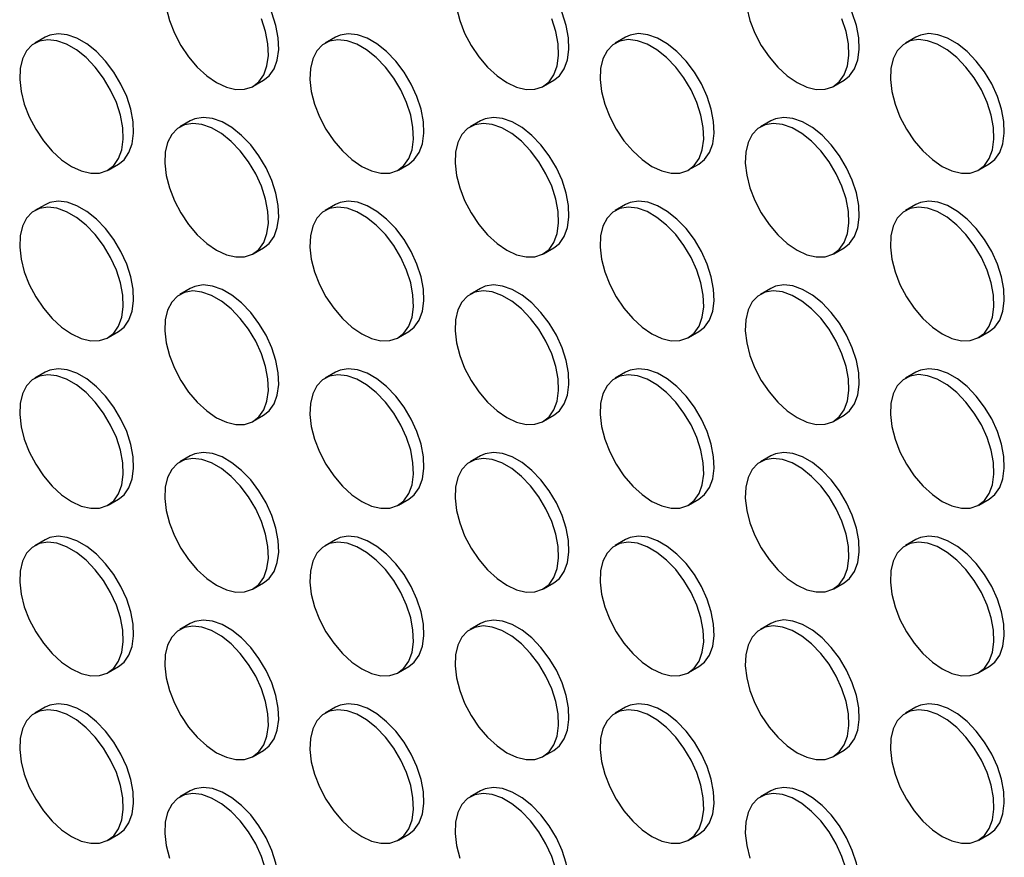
# Model space of a CAD drawing. Header units: millimetres. Extents: x 57 to 2457, y 57 to 1886.
# Tile 7 of 38: x 2043 to 2177, y 789 to 903. Entities that reach past the tile are written whole.
import ezdxf

# ---------------------------------------------------------------- set-up
doc = ezdxf.new("R2010")
doc.units = ezdxf.units.MM
doc.header["$LTSCALE"] = 9

msp = doc.modelspace()

# ---------------------------------------------------------------- linework, layer by layer
for p, q in [((2046.285, 900.999), (2044.871, 900.183)), ((2085.883, 901.003), (2084.469, 900.187)), ((2125.481, 901.007), (2124.067, 900.19)), ((2165.079, 901.011), (2163.665, 900.194)), ((2074.669, 894.295), (2076.084, 895.112)), ((2114.267, 894.299), (2115.682, 895.116)), ((2153.865, 894.303), (2155.28, 895.119)), ((2066.084, 889.57), (2064.67, 888.753)), ((2105.682, 889.573), (2104.268, 888.757)), ((2145.28, 889.577), (2143.866, 888.761)), ((2054.87, 882.862), (2056.285, 883.678)), ((2094.468, 882.866), (2095.883, 883.682)), ((2134.066, 882.869), (2135.481, 883.686)), ((2173.664, 882.873), (2175.079, 883.69)), ((2046.285, 878.136), (2044.871, 877.32)), ((2085.883, 878.14), (2084.469, 877.324)), ((2125.481, 878.144), (2124.067, 877.327)), ((2165.079, 878.147), (2163.665, 877.331)), ((2074.669, 871.432), (2076.084, 872.249)), ((2114.267, 871.436), (2115.682, 872.252)), ((2153.865, 871.44), (2155.28, 872.256)), ((2066.084, 866.707), (2064.67, 865.89)), ((2105.682, 866.71), (2104.268, 865.894)), ((2145.28, 866.714), (2143.866, 865.898)), ((2054.87, 859.999), (2056.285, 860.815)), ((2094.468, 860.003), (2095.883, 860.819)), ((2134.066, 860.006), (2135.481, 860.823)), ((2173.664, 860.01), (2175.079, 860.826)), ((2046.285, 855.273), (2044.871, 854.457)), ((2085.883, 855.277), (2084.469, 854.46)), ((2125.481, 855.281), (2124.067, 854.464)), ((2165.079, 855.284), (2163.665, 854.468)), ((2074.669, 848.569), (2076.084, 849.386)), ((2114.267, 848.573), (2115.682, 849.389)), ((2153.865, 848.577), (2155.28, 849.393)), ((2066.084, 843.843), (2064.67, 843.027)), ((2105.682, 843.847), (2104.268, 843.031)), ((2145.28, 843.851), (2143.866, 843.034)), ((2054.87, 837.136), (2056.285, 837.952)), ((2094.468, 837.139), (2095.883, 837.956)), ((2134.066, 837.143), (2135.481, 837.96)), ((2173.664, 837.147), (2175.079, 837.963)), ((2046.285, 832.41), (2044.871, 831.594)), ((2085.883, 832.414), (2084.469, 831.597)), ((2125.481, 832.417), (2124.067, 831.601)), ((2165.079, 832.421), (2163.665, 831.605)), ((2074.669, 825.706), (2076.084, 826.522)), ((2114.267, 825.71), (2115.682, 826.526)), ((2153.865, 825.713), (2155.28, 826.53)), ((2066.084, 820.98), (2064.67, 820.164)), ((2105.682, 820.984), (2104.268, 820.168)), ((2145.28, 820.988), (2143.866, 820.171)), ((2054.87, 814.273), (2056.285, 815.089)), ((2094.468, 814.276), (2095.883, 815.093)), ((2134.066, 814.28), (2135.481, 815.096)), ((2173.664, 814.284), (2175.079, 815.1)), ((2046.285, 809.547), (2044.871, 808.73)), ((2085.883, 809.551), (2084.469, 808.734)), ((2125.481, 809.554), (2124.067, 808.738)), ((2165.079, 809.558), (2163.665, 808.742)), ((2074.669, 802.843), (2076.084, 803.659)), ((2114.267, 802.847), (2115.682, 803.663)), ((2153.865, 802.85), (2155.28, 803.667)), ((2066.084, 798.117), (2064.67, 797.301)), ((2105.682, 798.121), (2104.268, 797.304)), ((2145.28, 798.125), (2143.866, 797.308)), ((2054.87, 791.409), (2056.285, 792.226)), ((2094.468, 791.413), (2095.883, 792.23)), ((2134.066, 791.417), (2135.481, 792.233)), ((2173.664, 791.421), (2175.079, 792.237))]:
    msp.add_line(p, q)
at = {"flags": 128}
for points in [[(2076.084, 895.112), (2076.844, 895.711), (2077.516, 896.667), (2077.956, 897.88), (2078.147, 899.306), (2078.083, 900.894), (2077.766, 902.585), (2077.208, 904.32), (2076.428, 906.035), (2075.455, 907.667), (2074.324, 909.16), (2073.076, 910.457), (2071.756, 911.513), (2070.412, 912.289), (2069.092, 912.757), (2067.844, 912.901), (2066.713, 912.714), (2066.084, 912.433)], [(2115.682, 895.116), (2116.442, 895.714), (2117.114, 896.671), (2117.554, 897.884), (2117.745, 899.31), (2117.681, 900.898), (2117.364, 902.589), (2116.806, 904.324), (2116.026, 906.038), (2115.053, 907.671), (2113.922, 909.163), (2112.674, 910.461), (2111.354, 911.516), (2110.01, 912.292), (2108.69, 912.761), (2107.442, 912.904), (2106.311, 912.718), (2105.682, 912.437)], [(2155.28, 895.119), (2156.04, 895.718), (2156.712, 896.675), (2157.152, 897.888), (2157.343, 899.314), (2157.279, 900.901), (2156.962, 902.593), (2156.404, 904.327), (2155.624, 906.042), (2154.651, 907.675), (2153.52, 909.167), (2152.272, 910.464), (2150.952, 911.52), (2149.608, 912.296), (2148.288, 912.764), (2147.04, 912.908), (2145.909, 912.722), (2145.28, 912.44)], [(2062.798, 904.998), (2063.238, 903.277), (2063.91, 901.545), (2064.79, 899.863), (2065.847, 898.294), (2067.042, 896.893), (2068.332, 895.711), (2069.67, 894.79)], [(2102.396, 905.002), (2102.836, 903.281), (2103.508, 901.548), (2104.388, 899.867), (2105.445, 898.297), (2106.64, 896.896), (2107.93, 895.714), (2109.268, 894.794)], [(2141.994, 905.005), (2142.434, 903.284), (2143.106, 901.552), (2143.986, 899.871), (2145.043, 898.301), (2146.238, 896.9), (2147.528, 895.718), (2148.866, 894.798)], [(2069.67, 894.79), (2071.008, 894.166), (2072.298, 893.858), (2073.493, 893.88), (2074.549, 894.229), (2075.43, 894.894), (2076.102, 895.851), (2076.542, 897.064), (2076.733, 898.49), (2076.669, 900.077), (2076.352, 901.769), (2075.794, 903.503)], [(2109.268, 894.794), (2110.606, 894.169), (2111.896, 893.862), (2113.091, 893.884), (2114.147, 894.233), (2115.028, 894.898), (2115.7, 895.854), (2116.14, 897.068), (2116.331, 898.494), (2116.267, 900.081), (2115.95, 901.773), (2115.392, 903.507)], [(2148.866, 894.798), (2150.204, 894.173), (2151.494, 893.866), (2152.689, 893.887), (2153.745, 894.237), (2154.626, 894.902), (2155.298, 895.858), (2155.738, 897.071), (2155.929, 898.497), (2155.865, 900.085), (2155.548, 901.776), (2154.99, 903.511)], [(2056.285, 883.678), (2057.045, 884.277), (2057.717, 885.234), (2058.157, 886.447), (2058.348, 887.873), (2058.284, 889.46), (2057.967, 891.152), (2057.409, 892.886), (2056.629, 894.601), (2055.656, 896.234), (2054.525, 897.726), (2053.277, 899.023), (2051.957, 900.079), (2050.613, 900.855), (2049.293, 901.324), (2048.045, 901.467), (2046.914, 901.281), (2046.285, 900.999)], [(2095.883, 883.682), (2096.643, 884.281), (2097.315, 885.237), (2097.755, 886.451), (2097.946, 887.877), (2097.882, 889.464), (2097.565, 891.156), (2097.007, 892.89), (2096.227, 894.605), (2095.254, 896.238), (2094.123, 897.73), (2092.875, 899.027), (2091.555, 900.083), (2090.211, 900.859), (2088.891, 901.327), (2087.643, 901.471), (2086.512, 901.284), (2085.883, 901.003)], [(2135.481, 883.686), (2136.241, 884.285), (2136.913, 885.241), (2137.353, 886.454), (2137.544, 887.88), (2137.48, 889.468), (2137.163, 891.159), (2136.605, 892.894), (2135.825, 894.609), (2134.852, 896.241), (2133.721, 897.734), (2132.473, 899.031), (2131.153, 900.087), (2129.809, 900.863), (2128.489, 901.331), (2127.241, 901.475), (2126.11, 901.288), (2125.481, 901.007)], [(2175.079, 883.69), (2175.839, 884.288), (2176.511, 885.245), (2176.951, 886.458), (2177.142, 887.884), (2177.078, 889.472), (2176.761, 891.163), (2176.203, 892.898), (2175.423, 894.612), (2174.45, 896.245), (2173.319, 897.737), (2172.071, 899.035), (2170.751, 900.09), (2169.407, 900.866), (2168.087, 901.335), (2166.839, 901.478), (2165.708, 901.292), (2165.079, 901.011)], [(2049.871, 883.357), (2051.209, 882.732), (2052.499, 882.425), (2053.694, 882.446), (2054.75, 882.796), (2055.631, 883.461), (2056.303, 884.417), (2056.743, 885.63), (2056.934, 887.057), (2056.87, 888.644), (2056.553, 890.336), (2055.995, 892.07), (2055.215, 893.785), (2054.242, 895.418), (2053.111, 896.91), (2051.863, 898.207), (2050.543, 899.263), (2049.199, 900.039), (2047.879, 900.507), (2046.631, 900.651), (2045.5, 900.464), (2044.527, 899.955), (2043.747, 899.14), (2043.189, 898.051), (2042.872, 896.725), (2042.808, 895.211), (2042.999, 893.564), (2043.439, 891.844), (2044.111, 890.111), (2044.991, 888.43), (2046.048, 886.86), (2047.243, 885.459), (2048.533, 884.277), (2049.871, 883.357)], [(2089.469, 883.361), (2090.807, 882.736), (2092.097, 882.429), (2093.292, 882.45), (2094.348, 882.8), (2095.229, 883.465), (2095.901, 884.421), (2096.341, 885.634), (2096.532, 887.06), (2096.468, 888.648), (2096.151, 890.339), (2095.593, 892.074), (2094.813, 893.788), (2093.84, 895.421), (2092.709, 896.913), (2091.461, 898.211), (2090.141, 899.267), (2088.797, 900.043), (2087.477, 900.511), (2086.229, 900.654), (2085.098, 900.468), (2084.125, 899.958), (2083.345, 899.144), (2082.787, 898.054), (2082.47, 896.729), (2082.406, 895.215), (2082.597, 893.568), (2083.037, 891.847), (2083.709, 890.115), (2084.589, 888.434), (2085.646, 886.864), (2086.841, 885.463), (2088.131, 884.281), (2089.469, 883.361)], [(2129.067, 883.364), (2130.405, 882.74), (2131.695, 882.432), (2132.89, 882.454), (2133.946, 882.803), (2134.827, 883.468), (2135.499, 884.425), (2135.939, 885.638), (2136.13, 887.064), (2136.066, 888.651), (2135.749, 890.343), (2135.191, 892.077), (2134.411, 893.792), (2133.438, 895.425), (2132.307, 896.917), (2131.059, 898.215), (2129.739, 899.27), (2128.395, 900.046), (2127.075, 900.515), (2125.827, 900.658), (2124.696, 900.472), (2123.723, 899.962), (2122.943, 899.148), (2122.385, 898.058), (2122.068, 896.732), (2122.004, 895.219), (2122.195, 893.572), (2122.635, 891.851), (2123.307, 890.119), (2124.187, 888.437), (2125.244, 886.868), (2126.439, 885.467), (2127.729, 884.285), (2129.067, 883.364)], [(2168.665, 883.368), (2170.003, 882.743), (2171.293, 882.436), (2172.488, 882.458), (2173.544, 882.807), (2174.425, 883.472), (2175.097, 884.428), (2175.537, 885.642), (2175.728, 887.068), (2175.664, 888.655), (2175.347, 890.347), (2174.789, 892.081), (2174.009, 893.796), (2173.036, 895.429), (2171.905, 896.921), (2170.657, 898.218), (2169.337, 899.274), (2167.993, 900.05), (2166.673, 900.518), (2165.425, 900.662), (2164.294, 900.475), (2163.321, 899.966), (2162.541, 899.151), (2161.983, 898.062), (2161.666, 896.736), (2161.602, 895.223), (2161.793, 893.576), (2162.233, 891.855), (2162.905, 890.122), (2163.785, 888.441), (2164.842, 886.871), (2166.037, 885.47), (2167.327, 884.288), (2168.665, 883.368)], [(2076.084, 872.249), (2076.844, 872.848), (2077.516, 873.804), (2077.956, 875.017), (2078.147, 876.443), (2078.083, 878.031), (2077.766, 879.722), (2077.208, 881.457), (2076.428, 883.171), (2075.455, 884.804), (2074.324, 886.296), (2073.076, 887.594), (2071.756, 888.65), (2070.412, 889.426), (2069.092, 889.894), (2067.844, 890.037), (2066.713, 889.851), (2066.084, 889.57)], [(2115.682, 872.252), (2116.442, 872.851), (2117.114, 873.808), (2117.554, 875.021), (2117.745, 876.447), (2117.681, 878.034), (2117.364, 879.726), (2116.806, 881.46), (2116.026, 883.175), (2115.053, 884.808), (2113.922, 886.3), (2112.674, 887.597), (2111.354, 888.653), (2110.01, 889.429), (2108.69, 889.898), (2107.442, 890.041), (2106.311, 889.855), (2105.682, 889.573)], [(2155.28, 872.256), (2156.04, 872.855), (2156.712, 873.811), (2157.152, 875.025), (2157.343, 876.451), (2157.279, 878.038), (2156.962, 879.73), (2156.404, 881.464), (2155.624, 883.179), (2154.651, 884.812), (2153.52, 886.304), (2152.272, 887.601), (2150.952, 888.657), (2149.608, 889.433), (2148.288, 889.901), (2147.04, 890.045), (2145.909, 889.858), (2145.28, 889.577)], [(2069.67, 871.927), (2071.008, 871.302), (2072.298, 870.995), (2073.493, 871.017), (2074.549, 871.366), (2075.43, 872.031), (2076.102, 872.988), (2076.542, 874.201), (2076.733, 875.627), (2076.669, 877.214), (2076.352, 878.906), (2075.794, 880.64), (2075.014, 882.355), (2074.041, 883.988), (2072.91, 885.48), (2071.662, 886.777), (2070.342, 887.833), (2068.998, 888.609), (2067.678, 889.077), (2066.43, 889.221), (2065.299, 889.035), (2064.326, 888.525), (2063.546, 887.711), (2062.988, 886.621), (2062.671, 885.295), (2062.607, 883.782), (2062.798, 882.135), (2063.238, 880.414), (2063.91, 878.681), (2064.79, 877), (2065.847, 875.43), (2067.042, 874.029), (2068.332, 872.847), (2069.67, 871.927)], [(2109.268, 871.931), (2110.606, 871.306), (2111.896, 870.999), (2113.091, 871.02), (2114.147, 871.37), (2115.028, 872.035), (2115.7, 872.991), (2116.14, 874.204), (2116.331, 875.631), (2116.267, 877.218), (2115.95, 878.91), (2115.392, 880.644), (2114.612, 882.359), (2113.639, 883.992), (2112.508, 885.484), (2111.26, 886.781), (2109.94, 887.837), (2108.596, 888.613), (2107.276, 889.081), (2106.028, 889.225), (2104.897, 889.038), (2103.924, 888.529), (2103.144, 887.714), (2102.586, 886.625), (2102.269, 885.299), (2102.205, 883.785), (2102.396, 882.138), (2102.836, 880.418), (2103.508, 878.685), (2104.388, 877.004), (2105.445, 875.434), (2106.64, 874.033), (2107.93, 872.851), (2109.268, 871.931)], [(2148.866, 871.935), (2150.204, 871.31), (2151.494, 871.003), (2152.689, 871.024), (2153.745, 871.374), (2154.626, 872.039), (2155.298, 872.995), (2155.738, 874.208), (2155.929, 875.634), (2155.865, 877.222), (2155.548, 878.913), (2154.99, 880.648), (2154.21, 882.362), (2153.237, 883.995), (2152.106, 885.487), (2150.858, 886.785), (2149.538, 887.841), (2148.194, 888.617), (2146.874, 889.085), (2145.626, 889.228), (2144.495, 889.042), (2143.522, 888.532), (2142.742, 887.718), (2142.184, 886.628), (2141.867, 885.303), (2141.803, 883.789), (2141.994, 882.142), (2142.434, 880.421), (2143.106, 878.689), (2143.986, 877.008), (2145.043, 875.438), (2146.238, 874.037), (2147.528, 872.855), (2148.866, 871.935)], [(2056.285, 860.815), (2057.045, 861.414), (2057.717, 862.371), (2058.157, 863.584), (2058.348, 865.01), (2058.284, 866.597), (2057.967, 868.289), (2057.409, 870.023), (2056.629, 871.738), (2055.656, 873.371), (2054.525, 874.863), (2053.277, 876.16), (2051.957, 877.216), (2050.613, 877.992), (2049.293, 878.46), (2048.045, 878.604), (2046.914, 878.418), (2046.285, 878.136)], [(2095.883, 860.819), (2096.643, 861.418), (2097.315, 862.374), (2097.755, 863.587), (2097.946, 865.014), (2097.882, 866.601), (2097.565, 868.293), (2097.007, 870.027), (2096.227, 871.742), (2095.254, 873.375), (2094.123, 874.867), (2092.875, 876.164), (2091.555, 877.22), (2090.211, 877.996), (2088.891, 878.464), (2087.643, 878.608), (2086.512, 878.421), (2085.883, 878.14)], [(2135.481, 860.823), (2136.241, 861.422), (2136.913, 862.378), (2137.353, 863.591), (2137.544, 865.017), (2137.48, 866.605), (2137.163, 868.296), (2136.605, 870.031), (2135.825, 871.745), (2134.852, 873.378), (2133.721, 874.87), (2132.473, 876.168), (2131.153, 877.224), (2129.809, 878), (2128.489, 878.468), (2127.241, 878.611), (2126.11, 878.425), (2125.481, 878.144)], [(2175.079, 860.826), (2175.839, 861.425), (2176.511, 862.382), (2176.951, 863.595), (2177.142, 865.021), (2177.078, 866.608), (2176.761, 868.3), (2176.203, 870.034), (2175.423, 871.749), (2174.45, 873.382), (2173.319, 874.874), (2172.071, 876.171), (2170.751, 877.227), (2169.407, 878.003), (2168.087, 878.472), (2166.839, 878.615), (2165.708, 878.429), (2165.079, 878.147)], [(2049.871, 860.494), (2051.209, 859.869), (2052.499, 859.562), (2053.694, 859.583), (2054.75, 859.933), (2055.631, 860.598), (2056.303, 861.554), (2056.743, 862.767), (2056.934, 864.193), (2056.87, 865.781), (2056.553, 867.472), (2055.995, 869.207), (2055.215, 870.922), (2054.242, 872.554), (2053.111, 874.047), (2051.863, 875.344), (2050.543, 876.4), (2049.199, 877.176), (2047.879, 877.644), (2046.631, 877.788), (2045.5, 877.601), (2044.527, 877.092), (2043.747, 876.277), (2043.189, 875.187), (2042.872, 873.862), (2042.808, 872.348), (2042.999, 870.701), (2043.439, 868.98), (2044.111, 867.248), (2044.991, 865.567), (2046.048, 863.997), (2047.243, 862.596), (2048.533, 861.414), (2049.871, 860.494)], [(2089.469, 860.498), (2090.807, 859.873), (2092.097, 859.565), (2093.292, 859.587), (2094.348, 859.937), (2095.229, 860.602), (2095.901, 861.558), (2096.341, 862.771), (2096.532, 864.197), (2096.468, 865.785), (2096.151, 867.476), (2095.593, 869.211), (2094.813, 870.925), (2093.84, 872.558), (2092.709, 874.05), (2091.461, 875.348), (2090.141, 876.403), (2088.797, 877.179), (2087.477, 877.648), (2086.229, 877.791), (2085.098, 877.605), (2084.125, 877.095), (2083.345, 876.281), (2082.787, 875.191), (2082.47, 873.866), (2082.406, 872.352), (2082.597, 870.705), (2083.037, 868.984), (2083.709, 867.252), (2084.589, 865.57), (2085.646, 864.001), (2086.841, 862.6), (2088.131, 861.418), (2089.469, 860.498)], [(2129.067, 860.501), (2130.405, 859.876), (2131.695, 859.569), (2132.89, 859.591), (2133.946, 859.94), (2134.827, 860.605), (2135.499, 861.562), (2135.939, 862.775), (2136.13, 864.201), (2136.066, 865.788), (2135.749, 867.48), (2135.191, 869.214), (2134.411, 870.929), (2133.438, 872.562), (2132.307, 874.054), (2131.059, 875.351), (2129.739, 876.407), (2128.395, 877.183), (2127.075, 877.651), (2125.827, 877.795), (2124.696, 877.609), (2123.723, 877.099), (2122.943, 876.285), (2122.385, 875.195), (2122.068, 873.869), (2122.004, 872.356), (2122.195, 870.709), (2122.635, 868.988), (2123.307, 867.255), (2124.187, 865.574), (2125.244, 864.004), (2126.439, 862.603), (2127.729, 861.421), (2129.067, 860.501)], [(2168.665, 860.505), (2170.003, 859.88), (2171.293, 859.573), (2172.488, 859.594), (2173.544, 859.944), (2174.425, 860.609), (2175.097, 861.565), (2175.537, 862.778), (2175.728, 864.205), (2175.664, 865.792), (2175.347, 867.484), (2174.789, 869.218), (2174.009, 870.933), (2173.036, 872.566), (2171.905, 874.058), (2170.657, 875.355), (2169.337, 876.411), (2167.993, 877.187), (2166.673, 877.655), (2165.425, 877.799), (2164.294, 877.612), (2163.321, 877.103), (2162.541, 876.288), (2161.983, 875.199), (2161.666, 873.873), (2161.602, 872.359), (2161.793, 870.712), (2162.233, 868.992), (2162.905, 867.259), (2163.785, 865.578), (2164.842, 864.008), (2166.037, 862.607), (2167.327, 861.425), (2168.665, 860.505)], [(2076.084, 849.386), (2076.844, 849.984), (2077.516, 850.941), (2077.956, 852.154), (2078.147, 853.58), (2078.083, 855.168), (2077.766, 856.859), (2077.208, 858.594), (2076.428, 860.308), (2075.455, 861.941), (2074.324, 863.433), (2073.076, 864.731), (2071.756, 865.786), (2070.412, 866.562), (2069.092, 867.031), (2067.844, 867.174), (2066.713, 866.988), (2066.084, 866.707)], [(2115.682, 849.389), (2116.442, 849.988), (2117.114, 850.945), (2117.554, 852.158), (2117.745, 853.584), (2117.681, 855.171), (2117.364, 856.863), (2116.806, 858.597), (2116.026, 860.312), (2115.053, 861.945), (2113.922, 863.437), (2112.674, 864.734), (2111.354, 865.79), (2110.01, 866.566), (2108.69, 867.034), (2107.442, 867.178), (2106.311, 866.992), (2105.682, 866.71)], [(2155.28, 849.393), (2156.04, 849.992), (2156.712, 850.948), (2157.152, 852.161), (2157.343, 853.588), (2157.279, 855.175), (2156.962, 856.867), (2156.404, 858.601), (2155.624, 860.316), (2154.651, 861.949), (2153.52, 863.441), (2152.272, 864.738), (2150.952, 865.794), (2149.608, 866.57), (2148.288, 867.038), (2147.04, 867.182), (2145.909, 866.995), (2145.28, 866.714)], [(2069.67, 849.064), (2071.008, 848.439), (2072.298, 848.132), (2073.493, 848.154), (2074.549, 848.503), (2075.43, 849.168), (2076.102, 850.124), (2076.542, 851.338), (2076.733, 852.764), (2076.669, 854.351), (2076.352, 856.043), (2075.794, 857.777), (2075.014, 859.492), (2074.041, 861.125), (2072.91, 862.617), (2071.662, 863.914), (2070.342, 864.97), (2068.998, 865.746), (2067.678, 866.214), (2066.43, 866.358), (2065.299, 866.171), (2064.326, 865.662), (2063.546, 864.847), (2062.988, 863.758), (2062.671, 862.432), (2062.607, 860.919), (2062.798, 859.272), (2063.238, 857.551), (2063.91, 855.818), (2064.79, 854.137), (2065.847, 852.567), (2067.042, 851.166), (2068.332, 849.984), (2069.67, 849.064)], [(2109.268, 849.068), (2110.606, 848.443), (2111.896, 848.136), (2113.091, 848.157), (2114.147, 848.507), (2115.028, 849.172), (2115.7, 850.128), (2116.14, 851.341), (2116.331, 852.767), (2116.267, 854.355), (2115.95, 856.046), (2115.392, 857.781), (2114.612, 859.496), (2113.639, 861.128), (2112.508, 862.621), (2111.26, 863.918), (2109.94, 864.974), (2108.596, 865.75), (2107.276, 866.218), (2106.028, 866.362), (2104.897, 866.175), (2103.924, 865.666), (2103.144, 864.851), (2102.586, 863.762), (2102.269, 862.436), (2102.205, 860.922), (2102.396, 859.275), (2102.836, 857.554), (2103.508, 855.822), (2104.388, 854.141), (2105.445, 852.571), (2106.64, 851.17), (2107.93, 849.988), (2109.268, 849.068)], [(2148.866, 849.072), (2150.204, 848.447), (2151.494, 848.139), (2152.689, 848.161), (2153.745, 848.511), (2154.626, 849.176), (2155.298, 850.132), (2155.738, 851.345), (2155.929, 852.771), (2155.865, 854.359), (2155.548, 856.05), (2154.99, 857.785), (2154.21, 859.499), (2153.237, 861.132), (2152.106, 862.624), (2150.858, 863.922), (2149.538, 864.977), (2148.194, 865.753), (2146.874, 866.222), (2145.626, 866.365), (2144.495, 866.179), (2143.522, 865.669), (2142.742, 864.855), (2142.184, 863.765), (2141.867, 862.44), (2141.803, 860.926), (2141.994, 859.279), (2142.434, 857.558), (2143.106, 855.826), (2143.986, 854.144), (2145.043, 852.575), (2146.238, 851.174), (2147.528, 849.992), (2148.866, 849.072)], [(2056.285, 837.952), (2057.045, 838.551), (2057.717, 839.507), (2058.157, 840.721), (2058.348, 842.147), (2058.284, 843.734), (2057.967, 845.426), (2057.409, 847.16), (2056.629, 848.875), (2055.656, 850.508), (2054.525, 852), (2053.277, 853.297), (2051.957, 854.353), (2050.613, 855.129), (2049.293, 855.597), (2048.045, 855.741), (2046.914, 855.554), (2046.285, 855.273)], [(2095.883, 837.956), (2096.643, 838.555), (2097.315, 839.511), (2097.755, 840.724), (2097.946, 842.15), (2097.882, 843.738), (2097.565, 845.429), (2097.007, 847.164), (2096.227, 848.879), (2095.254, 850.511), (2094.123, 852.004), (2092.875, 853.301), (2091.555, 854.357), (2090.211, 855.133), (2088.891, 855.601), (2087.643, 855.745), (2086.512, 855.558), (2085.883, 855.277)], [(2135.481, 837.96), (2136.241, 838.558), (2136.913, 839.515), (2137.353, 840.728), (2137.544, 842.154), (2137.48, 843.742), (2137.163, 845.433), (2136.605, 847.168), (2135.825, 848.882), (2134.852, 850.515), (2133.721, 852.007), (2132.473, 853.305), (2131.153, 854.36), (2129.809, 855.136), (2128.489, 855.605), (2127.241, 855.748), (2126.11, 855.562), (2125.481, 855.281)], [(2175.079, 837.963), (2175.839, 838.562), (2176.511, 839.519), (2176.951, 840.732), (2177.142, 842.158), (2177.078, 843.745), (2176.761, 845.437), (2176.203, 847.171), (2175.423, 848.886), (2174.45, 850.519), (2173.319, 852.011), (2172.071, 853.308), (2170.751, 854.364), (2169.407, 855.14), (2168.087, 855.608), (2166.839, 855.752), (2165.708, 855.566), (2165.079, 855.284)], [(2049.871, 837.631), (2051.209, 837.006), (2052.499, 836.699), (2053.694, 836.72), (2054.75, 837.07), (2055.631, 837.735), (2056.303, 838.691), (2056.743, 839.904), (2056.934, 841.33), (2056.87, 842.918), (2056.553, 844.609), (2055.995, 846.344), (2055.215, 848.058), (2054.242, 849.691), (2053.111, 851.183), (2051.863, 852.481), (2050.543, 853.537), (2049.199, 854.313), (2047.879, 854.781), (2046.631, 854.924), (2045.5, 854.738), (2044.527, 854.228), (2043.747, 853.414), (2043.189, 852.324), (2042.872, 850.999), (2042.808, 849.485), (2042.999, 847.838), (2043.439, 846.117), (2044.111, 844.385), (2044.991, 842.704), (2046.048, 841.134), (2047.243, 839.733), (2048.533, 838.551), (2049.871, 837.631)], [(2089.469, 837.634), (2090.807, 837.01), (2092.097, 836.702), (2093.292, 836.724), (2094.348, 837.073), (2095.229, 837.738), (2095.901, 838.695), (2096.341, 839.908), (2096.532, 841.334), (2096.468, 842.921), (2096.151, 844.613), (2095.593, 846.347), (2094.813, 848.062), (2093.84, 849.695), (2092.709, 851.187), (2091.461, 852.485), (2090.141, 853.54), (2088.797, 854.316), (2087.477, 854.785), (2086.229, 854.928), (2085.098, 854.742), (2084.125, 854.232), (2083.345, 853.418), (2082.787, 852.328), (2082.47, 851.002), (2082.406, 849.489), (2082.597, 847.842), (2083.037, 846.121), (2083.709, 844.389), (2084.589, 842.707), (2085.646, 841.138), (2086.841, 839.737), (2088.131, 838.555), (2089.469, 837.634)], [(2129.067, 837.638), (2130.405, 837.013), (2131.695, 836.706), (2132.89, 836.728), (2133.946, 837.077), (2134.827, 837.742), (2135.499, 838.698), (2135.939, 839.912), (2136.13, 841.338), (2136.066, 842.925), (2135.749, 844.617), (2135.191, 846.351), (2134.411, 848.066), (2133.438, 849.699), (2132.307, 851.191), (2131.059, 852.488), (2129.739, 853.544), (2128.395, 854.32), (2127.075, 854.788), (2125.827, 854.932), (2124.696, 854.745), (2123.723, 854.236), (2122.943, 853.421), (2122.385, 852.332), (2122.068, 851.006), (2122.004, 849.493), (2122.195, 847.846), (2122.635, 846.125), (2123.307, 844.392), (2124.187, 842.711), (2125.244, 841.141), (2126.439, 839.74), (2127.729, 838.558), (2129.067, 837.638)], [(2168.665, 837.642), (2170.003, 837.017), (2171.293, 836.71), (2172.488, 836.731), (2173.544, 837.081), (2174.425, 837.746), (2175.097, 838.702), (2175.537, 839.915), (2175.728, 841.341), (2175.664, 842.929), (2175.347, 844.62), (2174.789, 846.355), (2174.009, 848.07), (2173.036, 849.702), (2171.905, 851.195), (2170.657, 852.492), (2169.337, 853.548), (2167.993, 854.324), (2166.673, 854.792), (2165.425, 854.936), (2164.294, 854.749), (2163.321, 854.24), (2162.541, 853.425), (2161.983, 852.336), (2161.666, 851.01), (2161.602, 849.496), (2161.793, 847.849), (2162.233, 846.128), (2162.905, 844.396), (2163.785, 842.715), (2164.842, 841.145), (2166.037, 839.744), (2167.327, 838.562), (2168.665, 837.642)], [(2076.084, 826.522), (2076.844, 827.121), (2077.516, 828.078), (2077.956, 829.291), (2078.147, 830.717), (2078.083, 832.304), (2077.766, 833.996), (2077.208, 835.73), (2076.428, 837.445), (2075.455, 839.078), (2074.324, 840.57), (2073.076, 841.867), (2071.756, 842.923), (2070.412, 843.699), (2069.092, 844.168), (2067.844, 844.311), (2066.713, 844.125), (2066.084, 843.843)], [(2115.682, 826.526), (2116.442, 827.125), (2117.114, 828.081), (2117.554, 829.295), (2117.745, 830.721), (2117.681, 832.308), (2117.364, 834), (2116.806, 835.734), (2116.026, 837.449), (2115.053, 839.082), (2113.922, 840.574), (2112.674, 841.871), (2111.354, 842.927), (2110.01, 843.703), (2108.69, 844.171), (2107.442, 844.315), (2106.311, 844.128), (2105.682, 843.847)], [(2155.28, 826.53), (2156.04, 827.129), (2156.712, 828.085), (2157.152, 829.298), (2157.343, 830.724), (2157.279, 832.312), (2156.962, 834.003), (2156.404, 835.738), (2155.624, 837.453), (2154.651, 839.085), (2153.52, 840.578), (2152.272, 841.875), (2150.952, 842.931), (2149.608, 843.707), (2148.288, 844.175), (2147.04, 844.319), (2145.909, 844.132), (2145.28, 843.851)], [(2069.67, 826.201), (2071.008, 825.576), (2072.298, 825.269), (2073.493, 825.29), (2074.549, 825.64), (2075.43, 826.305), (2076.102, 827.261), (2076.542, 828.474), (2076.733, 829.901), (2076.669, 831.488), (2076.352, 833.18), (2075.794, 834.914), (2075.014, 836.629), (2074.041, 838.262), (2072.91, 839.754), (2071.662, 841.051), (2070.342, 842.107), (2068.998, 842.883), (2067.678, 843.351), (2066.43, 843.495), (2065.299, 843.308), (2064.326, 842.799), (2063.546, 841.984), (2062.988, 840.895), (2062.671, 839.569), (2062.607, 838.055), (2062.798, 836.408), (2063.238, 834.688), (2063.91, 832.955), (2064.79, 831.274), (2065.847, 829.704), (2067.042, 828.303), (2068.332, 827.121), (2069.67, 826.201)], [(2109.268, 826.205), (2110.606, 825.58), (2111.896, 825.273), (2113.091, 825.294), (2114.147, 825.644), (2115.028, 826.309), (2115.7, 827.265), (2116.14, 828.478), (2116.331, 829.904), (2116.267, 831.492), (2115.95, 833.183), (2115.392, 834.918), (2114.612, 836.632), (2113.639, 838.265), (2112.508, 839.757), (2111.26, 841.055), (2109.94, 842.111), (2108.596, 842.887), (2107.276, 843.355), (2106.028, 843.498), (2104.897, 843.312), (2103.924, 842.802), (2103.144, 841.988), (2102.586, 840.898), (2102.269, 839.573), (2102.205, 838.059), (2102.396, 836.412), (2102.836, 834.691), (2103.508, 832.959), (2104.388, 831.278), (2105.445, 829.708), (2106.64, 828.307), (2107.93, 827.125), (2109.268, 826.205)], [(2148.866, 826.208), (2150.204, 825.584), (2151.494, 825.276), (2152.689, 825.298), (2153.745, 825.647), (2154.626, 826.312), (2155.298, 827.269), (2155.738, 828.482), (2155.929, 829.908), (2155.865, 831.495), (2155.548, 833.187), (2154.99, 834.921), (2154.21, 836.636), (2153.237, 838.269), (2152.106, 839.761), (2150.858, 841.059), (2149.538, 842.114), (2148.194, 842.89), (2146.874, 843.359), (2145.626, 843.502), (2144.495, 843.316), (2143.522, 842.806), (2142.742, 841.992), (2142.184, 840.902), (2141.867, 839.576), (2141.803, 838.063), (2141.994, 836.416), (2142.434, 834.695), (2143.106, 832.963), (2143.986, 831.281), (2145.043, 829.712), (2146.238, 828.311), (2147.528, 827.129), (2148.866, 826.208)], [(2056.285, 815.089), (2057.045, 815.688), (2057.717, 816.644), (2058.157, 817.857), (2058.348, 819.284), (2058.284, 820.871), (2057.967, 822.563), (2057.409, 824.297), (2056.629, 826.012), (2055.656, 827.645), (2054.525, 829.137), (2053.277, 830.434), (2051.957, 831.49), (2050.613, 832.266), (2049.293, 832.734), (2048.045, 832.878), (2046.914, 832.691), (2046.285, 832.41)], [(2095.883, 815.093), (2096.643, 815.692), (2097.315, 816.648), (2097.755, 817.861), (2097.946, 819.287), (2097.882, 820.875), (2097.565, 822.566), (2097.007, 824.301), (2096.227, 826.015), (2095.254, 827.648), (2094.123, 829.14), (2092.875, 830.438), (2091.555, 831.494), (2090.211, 832.27), (2088.891, 832.738), (2087.643, 832.881), (2086.512, 832.695), (2085.883, 832.414)], [(2135.481, 815.096), (2136.241, 815.695), (2136.913, 816.652), (2137.353, 817.865), (2137.544, 819.291), (2137.48, 820.878), (2137.163, 822.57), (2136.605, 824.304), (2135.825, 826.019), (2134.852, 827.652), (2133.721, 829.144), (2132.473, 830.441), (2131.153, 831.497), (2129.809, 832.273), (2128.489, 832.742), (2127.241, 832.885), (2126.11, 832.699), (2125.481, 832.417)], [(2175.079, 815.1), (2175.839, 815.699), (2176.511, 816.655), (2176.951, 817.869), (2177.142, 819.295), (2177.078, 820.882), (2176.761, 822.574), (2176.203, 824.308), (2175.423, 826.023), (2174.45, 827.656), (2173.319, 829.148), (2172.071, 830.445), (2170.751, 831.501), (2169.407, 832.277), (2168.087, 832.745), (2166.839, 832.889), (2165.708, 832.702), (2165.079, 832.421)], [(2049.871, 814.768), (2051.209, 814.143), (2052.499, 813.835), (2053.694, 813.857), (2054.75, 814.207), (2055.631, 814.872), (2056.303, 815.828), (2056.743, 817.041), (2056.934, 818.467), (2056.87, 820.055), (2056.553, 821.746), (2055.995, 823.481), (2055.215, 825.195), (2054.242, 826.828), (2053.111, 828.32), (2051.863, 829.618), (2050.543, 830.673), (2049.199, 831.449), (2047.879, 831.918), (2046.631, 832.061), (2045.5, 831.875), (2044.527, 831.365), (2043.747, 830.551), (2043.189, 829.461), (2042.872, 828.136), (2042.808, 826.622), (2042.999, 824.975), (2043.439, 823.254), (2044.111, 821.522), (2044.991, 819.84), (2046.048, 818.271), (2047.243, 816.87), (2048.533, 815.688), (2049.871, 814.768)], [(2089.469, 814.771), (2090.807, 814.146), (2092.097, 813.839), (2093.292, 813.861), (2094.348, 814.21), (2095.229, 814.875), (2095.901, 815.832), (2096.341, 817.045), (2096.532, 818.471), (2096.468, 820.058), (2096.151, 821.75), (2095.593, 823.484), (2094.813, 825.199), (2093.84, 826.832), (2092.709, 828.324), (2091.461, 829.621), (2090.141, 830.677), (2088.797, 831.453), (2087.477, 831.921), (2086.229, 832.065), (2085.098, 831.879), (2084.125, 831.369), (2083.345, 830.555), (2082.787, 829.465), (2082.47, 828.139), (2082.406, 826.626), (2082.597, 824.979), (2083.037, 823.258), (2083.709, 821.525), (2084.589, 819.844), (2085.646, 818.274), (2086.841, 816.873), (2088.131, 815.691), (2089.469, 814.771)], [(2129.067, 814.775), (2130.405, 814.15), (2131.695, 813.843), (2132.89, 813.864), (2133.946, 814.214), (2134.827, 814.879), (2135.499, 815.835), (2135.939, 817.048), (2136.13, 818.475), (2136.066, 820.062), (2135.749, 821.754), (2135.191, 823.488), (2134.411, 825.203), (2133.438, 826.836), (2132.307, 828.328), (2131.059, 829.625), (2129.739, 830.681), (2128.395, 831.457), (2127.075, 831.925), (2125.827, 832.069), (2124.696, 831.882), (2123.723, 831.373), (2122.943, 830.558), (2122.385, 829.469), (2122.068, 828.143), (2122.004, 826.629), (2122.195, 824.982), (2122.635, 823.262), (2123.307, 821.529), (2124.187, 819.848), (2125.244, 818.278), (2126.439, 816.877), (2127.729, 815.695), (2129.067, 814.775)], [(2168.665, 814.779), (2170.003, 814.154), (2171.293, 813.847), (2172.488, 813.868), (2173.544, 814.218), (2174.425, 814.883), (2175.097, 815.839), (2175.537, 817.052), (2175.728, 818.478), (2175.664, 820.066), (2175.347, 821.757), (2174.789, 823.492), (2174.009, 825.206), (2173.036, 826.839), (2171.905, 828.331), (2170.657, 829.629), (2169.337, 830.685), (2167.993, 831.461), (2166.673, 831.929), (2165.425, 832.072), (2164.294, 831.886), (2163.321, 831.376), (2162.541, 830.562), (2161.983, 829.472), (2161.666, 828.147), (2161.602, 826.633), (2161.793, 824.986), (2162.233, 823.265), (2162.905, 821.533), (2163.785, 819.852), (2164.842, 818.282), (2166.037, 816.881), (2167.327, 815.699), (2168.665, 814.779)], [(2076.084, 803.659), (2076.844, 804.258), (2077.516, 805.215), (2077.956, 806.428), (2078.147, 807.854), (2078.083, 809.441), (2077.766, 811.133), (2077.208, 812.867), (2076.428, 814.582), (2075.455, 816.215), (2074.324, 817.707), (2073.076, 819.004), (2071.756, 820.06), (2070.412, 820.836), (2069.092, 821.304), (2067.844, 821.448), (2066.713, 821.262), (2066.084, 820.98)], [(2115.682, 803.663), (2116.442, 804.262), (2117.114, 805.218), (2117.554, 806.431), (2117.745, 807.858), (2117.681, 809.445), (2117.364, 811.137), (2116.806, 812.871), (2116.026, 814.586), (2115.053, 816.219), (2113.922, 817.711), (2112.674, 819.008), (2111.354, 820.064), (2110.01, 820.84), (2108.69, 821.308), (2107.442, 821.452), (2106.311, 821.265), (2105.682, 820.984)], [(2155.28, 803.667), (2156.04, 804.266), (2156.712, 805.222), (2157.152, 806.435), (2157.343, 807.861), (2157.279, 809.449), (2156.962, 811.14), (2156.404, 812.875), (2155.624, 814.589), (2154.651, 816.222), (2153.52, 817.714), (2152.272, 819.012), (2150.952, 820.068), (2149.608, 820.844), (2148.288, 821.312), (2147.04, 821.455), (2145.909, 821.269), (2145.28, 820.988)], [(2069.67, 803.338), (2071.008, 802.713), (2072.298, 802.406), (2073.493, 802.427), (2074.549, 802.777), (2075.43, 803.442), (2076.102, 804.398), (2076.542, 805.611), (2076.733, 807.037), (2076.669, 808.625), (2076.352, 810.316), (2075.794, 812.051), (2075.014, 813.766), (2074.041, 815.398), (2072.91, 816.891), (2071.662, 818.188), (2070.342, 819.244), (2068.998, 820.02), (2067.678, 820.488), (2066.43, 820.632), (2065.299, 820.445), (2064.326, 819.936), (2063.546, 819.121), (2062.988, 818.032), (2062.671, 816.706), (2062.607, 815.192), (2062.798, 813.545), (2063.238, 811.824), (2063.91, 810.092), (2064.79, 808.411), (2065.847, 806.841), (2067.042, 805.44), (2068.332, 804.258), (2069.67, 803.338)], [(2109.268, 803.342), (2110.606, 802.717), (2111.896, 802.409), (2113.091, 802.431), (2114.147, 802.781), (2115.028, 803.446), (2115.7, 804.402), (2116.14, 805.615), (2116.331, 807.041), (2116.267, 808.629), (2115.95, 810.32), (2115.392, 812.055), (2114.612, 813.769), (2113.639, 815.402), (2112.508, 816.894), (2111.26, 818.192), (2109.94, 819.247), (2108.596, 820.023), (2107.276, 820.492), (2106.028, 820.635), (2104.897, 820.449), (2103.924, 819.939), (2103.144, 819.125), (2102.586, 818.035), (2102.269, 816.71), (2102.205, 815.196), (2102.396, 813.549), (2102.836, 811.828), (2103.508, 810.096), (2104.388, 808.414), (2105.445, 806.845), (2106.64, 805.444), (2107.93, 804.262), (2109.268, 803.342)], [(2148.866, 803.345), (2150.204, 802.72), (2151.494, 802.413), (2152.689, 802.435), (2153.745, 802.784), (2154.626, 803.449), (2155.298, 804.406), (2155.738, 805.619), (2155.929, 807.045), (2155.865, 808.632), (2155.548, 810.324), (2154.99, 812.058), (2154.21, 813.773), (2153.237, 815.406), (2152.106, 816.898), (2150.858, 818.195), (2149.538, 819.251), (2148.194, 820.027), (2146.874, 820.495), (2145.626, 820.639), (2144.495, 820.453), (2143.522, 819.943), (2142.742, 819.129), (2142.184, 818.039), (2141.867, 816.713), (2141.803, 815.2), (2141.994, 813.553), (2142.434, 811.832), (2143.106, 810.099), (2143.986, 808.418), (2145.043, 806.848), (2146.238, 805.447), (2147.528, 804.265), (2148.866, 803.345)], [(2049.871, 791.904), (2051.209, 791.28), (2052.499, 790.972), (2053.694, 790.994), (2054.75, 791.343), (2055.631, 792.008), (2056.303, 792.965), (2056.743, 794.178), (2056.934, 795.604), (2056.87, 797.191), (2056.553, 798.883), (2055.995, 800.617), (2055.215, 802.332), (2054.242, 803.965), (2053.111, 805.457), (2051.863, 806.755), (2050.543, 807.81), (2049.199, 808.586), (2047.879, 809.055), (2046.631, 809.198), (2045.5, 809.012), (2044.527, 808.502), (2043.747, 807.688), (2043.189, 806.598), (2042.872, 805.272), (2042.808, 803.759), (2042.999, 802.112), (2043.439, 800.391), (2044.111, 798.659), (2044.991, 796.977), (2046.048, 795.408), (2047.243, 794.007), (2048.533, 792.825), (2049.871, 791.904)], [(2056.285, 792.226), (2057.045, 792.825), (2057.717, 793.781), (2058.157, 794.994), (2058.348, 796.42), (2058.284, 798.008), (2057.967, 799.699), (2057.409, 801.434), (2056.629, 803.149), (2055.656, 804.781), (2054.525, 806.274), (2053.277, 807.571), (2051.957, 808.627), (2050.613, 809.403), (2049.293, 809.871), (2048.045, 810.015), (2046.914, 809.828), (2046.285, 809.547)], [(2089.469, 791.908), (2090.807, 791.283), (2092.097, 790.976), (2093.292, 790.998), (2094.348, 791.347), (2095.229, 792.012), (2095.901, 792.968), (2096.341, 794.182), (2096.532, 795.608), (2096.468, 797.195), (2096.151, 798.887), (2095.593, 800.621), (2094.813, 802.336), (2093.84, 803.969), (2092.709, 805.461), (2091.461, 806.758), (2090.141, 807.814), (2088.797, 808.59), (2087.477, 809.058), (2086.229, 809.202), (2085.098, 809.015), (2084.125, 808.506), (2083.345, 807.691), (2082.787, 806.602), (2082.47, 805.276), (2082.406, 803.763), (2082.597, 802.116), (2083.037, 800.395), (2083.709, 798.662), (2084.589, 796.981), (2085.646, 795.411), (2086.841, 794.01), (2088.131, 792.828), (2089.469, 791.908)], [(2095.883, 792.23), (2096.643, 792.828), (2097.315, 793.785), (2097.755, 794.998), (2097.946, 796.424), (2097.882, 798.012), (2097.565, 799.703), (2097.007, 801.438), (2096.227, 803.152), (2095.254, 804.785), (2094.123, 806.277), (2092.875, 807.575), (2091.555, 808.63), (2090.211, 809.406), (2088.891, 809.875), (2087.643, 810.018), (2086.512, 809.832), (2085.883, 809.551)], [(2129.067, 791.912), (2130.405, 791.287), (2131.695, 790.98), (2132.89, 791.001), (2133.946, 791.351), (2134.827, 792.016), (2135.499, 792.972), (2135.939, 794.185), (2136.13, 795.611), (2136.066, 797.199), (2135.749, 798.89), (2135.191, 800.625), (2134.411, 802.34), (2133.438, 803.972), (2132.307, 805.465), (2131.059, 806.762), (2129.739, 807.818), (2128.395, 808.594), (2127.075, 809.062), (2125.827, 809.206), (2124.696, 809.019), (2123.723, 808.51), (2122.943, 807.695), (2122.385, 806.606), (2122.068, 805.28), (2122.004, 803.766), (2122.195, 802.119), (2122.635, 800.398), (2123.307, 798.666), (2124.187, 796.985), (2125.244, 795.415), (2126.439, 794.014), (2127.729, 792.832), (2129.067, 791.912)], [(2135.481, 792.233), (2136.241, 792.832), (2136.913, 793.789), (2137.353, 795.002), (2137.544, 796.428), (2137.48, 798.015), (2137.163, 799.707), (2136.605, 801.441), (2135.825, 803.156), (2134.852, 804.789), (2133.721, 806.281), (2132.473, 807.578), (2131.153, 808.634), (2129.809, 809.41), (2128.489, 809.878), (2127.241, 810.022), (2126.11, 809.836), (2125.481, 809.554)], [(2168.665, 791.916), (2170.003, 791.291), (2171.293, 790.983), (2172.488, 791.005), (2173.544, 791.355), (2174.425, 792.02), (2175.097, 792.976), (2175.537, 794.189), (2175.728, 795.615), (2175.664, 797.203), (2175.347, 798.894), (2174.789, 800.629), (2174.009, 802.343), (2173.036, 803.976), (2171.905, 805.468), (2170.657, 806.766), (2169.337, 807.821), (2167.993, 808.598), (2166.673, 809.066), (2165.425, 809.209), (2164.294, 809.023), (2163.321, 808.513), (2162.541, 807.699), (2161.983, 806.609), (2161.666, 805.284), (2161.602, 803.77), (2161.793, 802.123), (2162.233, 800.402), (2162.905, 798.67), (2163.785, 796.988), (2164.842, 795.419), (2166.037, 794.018), (2167.327, 792.836), (2168.665, 791.916)], [(2175.079, 792.237), (2175.839, 792.836), (2176.511, 793.792), (2176.951, 795.005), (2177.142, 796.432), (2177.078, 798.019), (2176.761, 799.711), (2176.203, 801.445), (2175.423, 803.16), (2174.45, 804.793), (2173.319, 806.285), (2172.071, 807.582), (2170.751, 808.638), (2169.407, 809.414), (2168.087, 809.882), (2166.839, 810.026), (2165.708, 809.839), (2165.079, 809.558)], [(2076.084, 780.796), (2076.844, 781.395), (2077.516, 782.351), (2077.956, 783.565), (2078.147, 784.991), (2078.083, 786.578), (2077.766, 788.27), (2077.208, 790.004), (2076.428, 791.719), (2075.455, 793.352), (2074.324, 794.844), (2073.076, 796.141), (2071.756, 797.197), (2070.412, 797.973), (2069.092, 798.441), (2067.844, 798.585), (2066.713, 798.398), (2066.084, 798.117)], [(2115.682, 780.8), (2116.442, 781.399), (2117.114, 782.355), (2117.554, 783.568), (2117.745, 784.994), (2117.681, 786.582), (2117.364, 788.273), (2116.806, 790.008), (2116.026, 791.723), (2115.053, 793.355), (2113.922, 794.848), (2112.674, 796.145), (2111.354, 797.201), (2110.01, 797.977), (2108.69, 798.445), (2107.442, 798.589), (2106.311, 798.402), (2105.682, 798.121)], [(2155.28, 780.804), (2156.04, 781.402), (2156.712, 782.359), (2157.152, 783.572), (2157.343, 784.998), (2157.279, 786.586), (2156.962, 788.277), (2156.404, 790.012), (2155.624, 791.726), (2154.651, 793.359), (2153.52, 794.851), (2152.272, 796.149), (2150.952, 797.204), (2149.608, 797.98), (2148.288, 798.449), (2147.04, 798.592), (2145.909, 798.406), (2145.28, 798.125)], [(2076.352, 787.453), (2075.794, 789.188), (2075.014, 790.902), (2074.041, 792.535), (2072.91, 794.027), (2071.662, 795.325), (2070.342, 796.381), (2068.998, 797.157), (2067.678, 797.625), (2066.43, 797.768), (2065.299, 797.582), (2064.326, 797.072), (2063.546, 796.258), (2062.988, 795.168), (2062.671, 793.843), (2062.607, 792.329), (2062.798, 790.682), (2063.238, 788.961)], [(2115.95, 787.457), (2115.392, 789.191), (2114.612, 790.906), (2113.639, 792.539), (2112.508, 794.031), (2111.26, 795.329), (2109.94, 796.384), (2108.596, 797.16), (2107.276, 797.629), (2106.028, 797.772), (2104.897, 797.586), (2103.924, 797.076), (2103.144, 796.262), (2102.586, 795.172), (2102.269, 793.846), (2102.205, 792.333), (2102.396, 790.686), (2102.836, 788.965)], [(2155.548, 787.461), (2154.99, 789.195), (2154.21, 790.91), (2153.237, 792.543), (2152.106, 794.035), (2150.858, 795.332), (2149.538, 796.388), (2148.194, 797.164), (2146.874, 797.632), (2145.626, 797.776), (2144.495, 797.589), (2143.522, 797.08), (2142.742, 796.265), (2142.184, 795.176), (2141.867, 793.85), (2141.803, 792.337), (2141.994, 790.69), (2142.434, 788.969)]]:
    msp.add_lwpolyline(points, dxfattribs=at)

doc.saveas('drawing.dxf')
